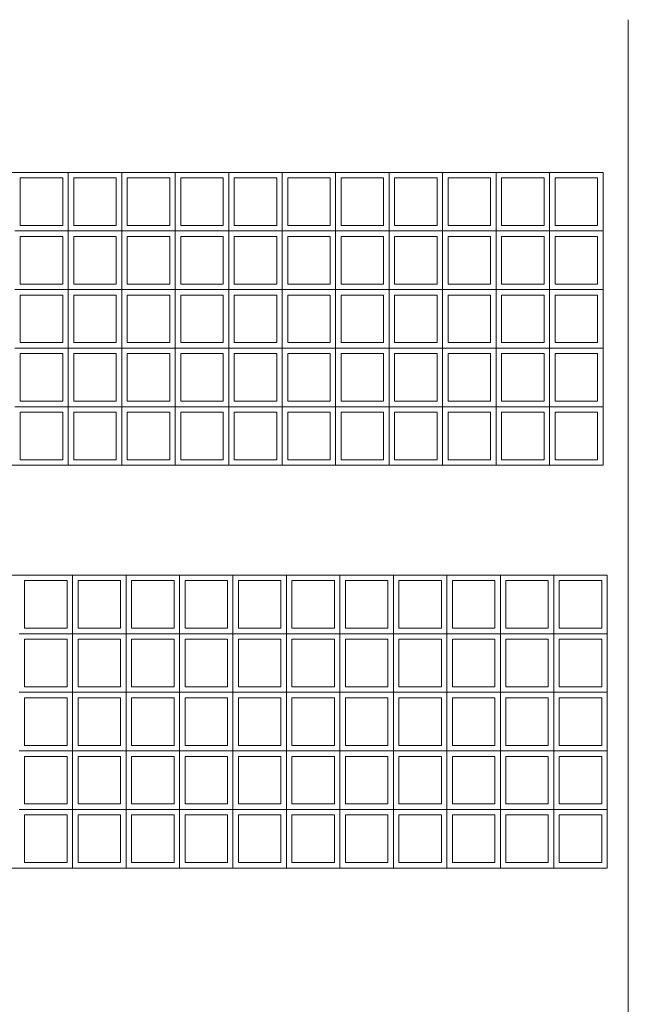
# Model space of a CAD drawing. Header units: millimetres. Extents: x 0 to 1917, y 0 to 847.
# Tile 200 of 230: x 1287 to 1321, y 271 to 325. Entities that reach past the tile are written whole.
import ezdxf

# ---------------------------------------------------------------- set-up
doc = ezdxf.new("R2010")
doc.units = ezdxf.units.MM
doc.header["$MEASUREMENT"] = 0
doc.layers.add('Parede.ARQ', color=7, linetype='Continuous')
doc.layers.add('Pilar.ARQ', color=7, linetype='Continuous')

msp = doc.modelspace()

# ---------------------------------------------------------------- linework, layer by layer
at = {"layer": 'Parede.ARQ', "color": 7, "linetype": 'Continuous', "lineweight": 0}
for p, q in [((1211.71, 316.163), (1319.131, 316.163)), ((1319.131, 316.163), (1319.131, 300.163)), ((1319.131, 300.163), (1211.71, 300.163)), ((1211.71, 294.163), (1319.364, 294.163)), ((1319.364, 294.163), (1319.364, 278.163)), ((1319.364, 278.163), (1211.71, 278.163))]:
    msp.add_line(p, q, dxfattribs=at)
at = {"layer": 'Parede.ARQ', "color": 30, "linetype": 'Continuous', "lineweight": 0}
for p, q in [((1289.642, 315.863), (1287.323, 315.863)), ((1287.323, 313.263), (1287.323, 315.863)), ((1289.642, 313.263), (1289.642, 315.863)), ((1289.942, 312.963), (1289.942, 316.163)), ((1292.561, 315.863), (1290.242, 315.863)), ((1290.242, 313.263), (1290.242, 315.863)), ((1292.561, 313.263), (1292.561, 315.863)), ((1292.861, 312.963), (1292.861, 316.163)), ((1295.48, 315.863), (1293.161, 315.863)), ((1293.161, 313.263), (1293.161, 315.863)), ((1295.48, 313.263), (1295.48, 315.863)), ((1295.78, 312.963), (1295.78, 316.163)), ((1298.399, 315.863), (1296.08, 315.863)), ((1296.08, 313.263), (1296.08, 315.863)), ((1298.399, 313.263), (1298.399, 315.863)), ((1298.699, 312.963), (1298.699, 316.163)), ((1301.318, 315.863), (1298.999, 315.863)), ((1298.999, 313.263), (1298.999, 315.863)), ((1301.318, 313.263), (1301.318, 315.863)), ((1301.618, 312.963), (1301.618, 316.163)), ((1304.236, 315.863), (1301.918, 315.863)), ((1301.918, 313.263), (1301.918, 315.863)), ((1304.236, 313.263), (1304.236, 315.863)), ((1304.536, 312.963), (1304.536, 316.163)), ((1307.155, 315.863), (1304.836, 315.863)), ((1304.836, 313.263), (1304.836, 315.863)), ((1307.155, 313.263), (1307.155, 315.863)), ((1307.455, 312.963), (1307.455, 316.163)), ((1310.074, 315.863), (1307.755, 315.863)), ((1307.755, 313.263), (1307.755, 315.863)), ((1310.074, 313.263), (1310.074, 315.863)), ((1310.374, 312.963), (1310.374, 316.163)), ((1312.993, 315.863), (1310.674, 315.863)), ((1310.674, 313.263), (1310.674, 315.863)), ((1312.993, 313.263), (1312.993, 315.863)), ((1313.293, 312.963), (1313.293, 316.163)), ((1315.912, 315.863), (1313.593, 315.863)), ((1313.593, 313.263), (1313.593, 315.863)), ((1315.912, 313.263), (1315.912, 315.863)), ((1316.212, 312.963), (1316.212, 316.163)), ((1318.831, 315.863), (1316.512, 315.863)), ((1316.512, 313.263), (1316.512, 315.863)), ((1318.831, 313.263), (1318.831, 315.863)), ((1289.642, 313.263), (1287.323, 313.263)), ((1292.561, 313.263), (1290.242, 313.263)), ((1295.48, 313.263), (1293.161, 313.263)), ((1298.399, 313.263), (1296.08, 313.263)), ((1301.318, 313.263), (1298.999, 313.263)), ((1304.236, 313.263), (1301.918, 313.263)), ((1307.155, 313.263), (1304.836, 313.263)), ((1310.074, 313.263), (1307.755, 313.263)), ((1312.993, 313.263), (1310.674, 313.263)), ((1315.912, 313.263), (1313.593, 313.263)), ((1318.831, 313.263), (1316.512, 313.263)), ((1287.023, 312.963), (1289.942, 312.963)), ((1289.642, 312.663), (1287.323, 312.663)), ((1287.323, 310.063), (1287.323, 312.663)), ((1289.642, 310.063), (1289.642, 312.663)), ((1289.942, 309.763), (1289.942, 312.963)), ((1289.942, 312.963), (1292.861, 312.963)), ((1292.561, 312.663), (1290.242, 312.663)), ((1290.242, 310.063), (1290.242, 312.663)), ((1292.561, 310.063), (1292.561, 312.663)), ((1292.861, 309.763), (1292.861, 312.963)), ((1292.861, 312.963), (1295.78, 312.963)), ((1295.48, 312.663), (1293.161, 312.663)), ((1293.161, 310.063), (1293.161, 312.663)), ((1295.48, 310.063), (1295.48, 312.663)), ((1295.78, 309.763), (1295.78, 312.963)), ((1295.78, 312.963), (1298.699, 312.963)), ((1298.399, 312.663), (1296.08, 312.663)), ((1296.08, 310.063), (1296.08, 312.663)), ((1298.399, 310.063), (1298.399, 312.663)), ((1298.699, 309.763), (1298.699, 312.963)), ((1298.699, 312.963), (1301.618, 312.963)), ((1301.318, 312.663), (1298.999, 312.663)), ((1298.999, 310.063), (1298.999, 312.663)), ((1301.318, 310.063), (1301.318, 312.663)), ((1301.618, 309.763), (1301.618, 312.963)), ((1301.618, 312.963), (1304.536, 312.963)), ((1304.236, 312.663), (1301.918, 312.663)), ((1301.918, 310.063), (1301.918, 312.663)), ((1304.236, 310.063), (1304.236, 312.663)), ((1304.536, 309.763), (1304.536, 312.963)), ((1304.536, 312.963), (1307.455, 312.963)), ((1307.155, 312.663), (1304.836, 312.663)), ((1304.836, 310.063), (1304.836, 312.663)), ((1307.155, 310.063), (1307.155, 312.663)), ((1307.455, 309.763), (1307.455, 312.963)), ((1307.455, 312.963), (1310.374, 312.963)), ((1310.074, 312.663), (1307.755, 312.663)), ((1307.755, 310.063), (1307.755, 312.663)), ((1310.074, 310.063), (1310.074, 312.663)), ((1310.374, 309.763), (1310.374, 312.963)), ((1310.374, 312.963), (1313.293, 312.963)), ((1312.993, 312.663), (1310.674, 312.663)), ((1310.674, 310.063), (1310.674, 312.663)), ((1312.993, 310.063), (1312.993, 312.663)), ((1313.293, 309.763), (1313.293, 312.963)), ((1313.293, 312.963), (1316.212, 312.963)), ((1315.912, 312.663), (1313.593, 312.663)), ((1313.593, 310.063), (1313.593, 312.663)), ((1315.912, 310.063), (1315.912, 312.663)), ((1316.212, 309.763), (1316.212, 312.963)), ((1316.212, 312.963), (1319.131, 312.963)), ((1318.831, 312.663), (1316.512, 312.663)), ((1316.512, 310.063), (1316.512, 312.663)), ((1318.831, 310.063), (1318.831, 312.663)), ((1289.642, 310.063), (1287.323, 310.063)), ((1292.561, 310.063), (1290.242, 310.063)), ((1295.48, 310.063), (1293.161, 310.063)), ((1298.399, 310.063), (1296.08, 310.063)), ((1301.318, 310.063), (1298.999, 310.063)), ((1304.236, 310.063), (1301.918, 310.063)), ((1307.155, 310.063), (1304.836, 310.063)), ((1310.074, 310.063), (1307.755, 310.063)), ((1312.993, 310.063), (1310.674, 310.063)), ((1315.912, 310.063), (1313.593, 310.063)), ((1318.831, 310.063), (1316.512, 310.063)), ((1287.023, 309.763), (1289.942, 309.763)), ((1289.642, 309.463), (1287.323, 309.463)), ((1287.323, 306.863), (1287.323, 309.463)), ((1289.642, 306.863), (1289.642, 309.463)), ((1289.942, 306.563), (1289.942, 309.763)), ((1289.942, 309.763), (1292.861, 309.763)), ((1292.561, 309.463), (1290.242, 309.463)), ((1290.242, 306.863), (1290.242, 309.463)), ((1292.561, 306.863), (1292.561, 309.463)), ((1292.861, 306.563), (1292.861, 309.763)), ((1292.861, 309.763), (1295.78, 309.763)), ((1295.48, 309.463), (1293.161, 309.463)), ((1293.161, 306.863), (1293.161, 309.463)), ((1295.48, 306.863), (1295.48, 309.463)), ((1295.78, 306.563), (1295.78, 309.763)), ((1295.78, 309.763), (1298.699, 309.763)), ((1298.399, 309.463), (1296.08, 309.463)), ((1296.08, 306.863), (1296.08, 309.463)), ((1298.399, 306.863), (1298.399, 309.463)), ((1298.699, 306.563), (1298.699, 309.763)), ((1298.699, 309.763), (1301.618, 309.763)), ((1301.318, 309.463), (1298.999, 309.463)), ((1298.999, 306.863), (1298.999, 309.463)), ((1301.318, 306.863), (1301.318, 309.463)), ((1301.618, 306.563), (1301.618, 309.763)), ((1301.618, 309.763), (1304.536, 309.763)), ((1304.236, 309.463), (1301.918, 309.463)), ((1301.918, 306.863), (1301.918, 309.463)), ((1304.236, 306.863), (1304.236, 309.463)), ((1304.536, 306.563), (1304.536, 309.763)), ((1304.536, 309.763), (1307.455, 309.763)), ((1307.155, 309.463), (1304.836, 309.463)), ((1304.836, 306.863), (1304.836, 309.463)), ((1307.155, 306.863), (1307.155, 309.463)), ((1307.455, 306.563), (1307.455, 309.763)), ((1307.455, 309.763), (1310.374, 309.763)), ((1310.074, 309.463), (1307.755, 309.463)), ((1307.755, 306.863), (1307.755, 309.463)), ((1310.074, 306.863), (1310.074, 309.463)), ((1310.374, 306.563), (1310.374, 309.763)), ((1310.374, 309.763), (1313.293, 309.763)), ((1312.993, 309.463), (1310.674, 309.463)), ((1310.674, 306.863), (1310.674, 309.463)), ((1312.993, 306.863), (1312.993, 309.463)), ((1313.293, 306.563), (1313.293, 309.763)), ((1313.293, 309.763), (1316.212, 309.763)), ((1315.912, 309.463), (1313.593, 309.463)), ((1313.593, 306.863), (1313.593, 309.463)), ((1315.912, 306.863), (1315.912, 309.463)), ((1316.212, 306.563), (1316.212, 309.763)), ((1316.212, 309.763), (1319.131, 309.763)), ((1318.831, 309.463), (1316.512, 309.463)), ((1316.512, 306.863), (1316.512, 309.463)), ((1318.831, 306.863), (1318.831, 309.463)), ((1289.642, 306.863), (1287.323, 306.863)), ((1292.561, 306.863), (1290.242, 306.863)), ((1295.48, 306.863), (1293.161, 306.863)), ((1298.399, 306.863), (1296.08, 306.863)), ((1301.318, 306.863), (1298.999, 306.863)), ((1304.236, 306.863), (1301.918, 306.863)), ((1307.155, 306.863), (1304.836, 306.863)), ((1310.074, 306.863), (1307.755, 306.863)), ((1312.993, 306.863), (1310.674, 306.863)), ((1315.912, 306.863), (1313.593, 306.863)), ((1318.831, 306.863), (1316.512, 306.863)), ((1287.023, 306.563), (1289.942, 306.563)), ((1289.642, 306.263), (1287.323, 306.263)), ((1287.323, 303.663), (1287.323, 306.263)), ((1289.642, 303.663), (1289.642, 306.263)), ((1289.942, 303.363), (1289.942, 306.563)), ((1289.942, 306.563), (1292.861, 306.563)), ((1292.561, 306.263), (1290.242, 306.263)), ((1290.242, 303.663), (1290.242, 306.263)), ((1292.561, 303.663), (1292.561, 306.263)), ((1292.861, 303.363), (1292.861, 306.563)), ((1292.861, 306.563), (1295.78, 306.563)), ((1295.48, 306.263), (1293.161, 306.263)), ((1293.161, 303.663), (1293.161, 306.263)), ((1295.48, 303.663), (1295.48, 306.263)), ((1295.78, 303.363), (1295.78, 306.563)), ((1295.78, 306.563), (1298.699, 306.563)), ((1298.399, 306.263), (1296.08, 306.263)), ((1296.08, 303.663), (1296.08, 306.263)), ((1298.399, 303.663), (1298.399, 306.263)), ((1298.699, 303.363), (1298.699, 306.563)), ((1298.699, 306.563), (1301.618, 306.563)), ((1301.318, 306.263), (1298.999, 306.263)), ((1298.999, 303.663), (1298.999, 306.263)), ((1301.318, 303.663), (1301.318, 306.263)), ((1301.618, 303.363), (1301.618, 306.563)), ((1301.618, 306.563), (1304.536, 306.563)), ((1304.236, 306.263), (1301.918, 306.263)), ((1301.918, 303.663), (1301.918, 306.263)), ((1304.236, 303.663), (1304.236, 306.263)), ((1304.536, 303.363), (1304.536, 306.563)), ((1304.536, 306.563), (1307.455, 306.563)), ((1307.155, 306.263), (1304.836, 306.263)), ((1304.836, 303.663), (1304.836, 306.263)), ((1307.155, 303.663), (1307.155, 306.263)), ((1307.455, 303.363), (1307.455, 306.563)), ((1307.455, 306.563), (1310.374, 306.563)), ((1310.074, 306.263), (1307.755, 306.263)), ((1307.755, 303.663), (1307.755, 306.263)), ((1310.074, 303.663), (1310.074, 306.263)), ((1310.374, 303.363), (1310.374, 306.563)), ((1310.374, 306.563), (1313.293, 306.563)), ((1312.993, 306.263), (1310.674, 306.263)), ((1310.674, 303.663), (1310.674, 306.263)), ((1312.993, 303.663), (1312.993, 306.263)), ((1313.293, 303.363), (1313.293, 306.563)), ((1313.293, 306.563), (1316.212, 306.563)), ((1315.912, 306.263), (1313.593, 306.263)), ((1313.593, 303.663), (1313.593, 306.263)), ((1315.912, 303.663), (1315.912, 306.263)), ((1316.212, 303.363), (1316.212, 306.563)), ((1316.212, 306.563), (1319.131, 306.563)), ((1318.831, 306.263), (1316.512, 306.263)), ((1316.512, 303.663), (1316.512, 306.263)), ((1318.831, 303.663), (1318.831, 306.263)), ((1287.023, 303.363), (1289.942, 303.363)), ((1289.642, 303.663), (1287.323, 303.663)), ((1289.942, 300.163), (1289.942, 303.363)), ((1289.942, 303.363), (1292.861, 303.363)), ((1292.561, 303.663), (1290.242, 303.663)), ((1292.861, 300.163), (1292.861, 303.363)), ((1292.861, 303.363), (1295.78, 303.363)), ((1295.48, 303.663), (1293.161, 303.663)), ((1295.78, 300.163), (1295.78, 303.363)), ((1295.78, 303.363), (1298.699, 303.363)), ((1298.399, 303.663), (1296.08, 303.663)), ((1298.699, 300.163), (1298.699, 303.363)), ((1298.699, 303.363), (1301.618, 303.363)), ((1301.318, 303.663), (1298.999, 303.663)), ((1301.618, 300.163), (1301.618, 303.363)), ((1301.618, 303.363), (1304.536, 303.363)), ((1304.236, 303.663), (1301.918, 303.663)), ((1304.536, 300.163), (1304.536, 303.363)), ((1304.536, 303.363), (1307.455, 303.363)), ((1307.155, 303.663), (1304.836, 303.663)), ((1307.455, 300.163), (1307.455, 303.363)), ((1307.455, 303.363), (1310.374, 303.363)), ((1310.074, 303.663), (1307.755, 303.663)), ((1310.374, 300.163), (1310.374, 303.363)), ((1310.374, 303.363), (1313.293, 303.363)), ((1312.993, 303.663), (1310.674, 303.663)), ((1313.293, 300.163), (1313.293, 303.363)), ((1313.293, 303.363), (1316.212, 303.363)), ((1315.912, 303.663), (1313.593, 303.663)), ((1316.212, 300.163), (1316.212, 303.363)), ((1316.212, 303.363), (1319.131, 303.363)), ((1318.831, 303.663), (1316.512, 303.663)), ((1289.642, 303.063), (1287.323, 303.063)), ((1287.323, 300.463), (1287.323, 303.063)), ((1289.642, 300.463), (1289.642, 303.063)), ((1292.561, 303.063), (1290.242, 303.063)), ((1290.242, 300.463), (1290.242, 303.063)), ((1292.561, 300.463), (1292.561, 303.063)), ((1295.48, 303.063), (1293.161, 303.063)), ((1293.161, 300.463), (1293.161, 303.063)), ((1295.48, 300.463), (1295.48, 303.063)), ((1298.399, 303.063), (1296.08, 303.063)), ((1296.08, 300.463), (1296.08, 303.063)), ((1298.399, 300.463), (1298.399, 303.063)), ((1301.318, 303.063), (1298.999, 303.063)), ((1298.999, 300.463), (1298.999, 303.063)), ((1301.318, 300.463), (1301.318, 303.063)), ((1304.236, 303.063), (1301.918, 303.063)), ((1301.918, 300.463), (1301.918, 303.063)), ((1304.236, 300.463), (1304.236, 303.063)), ((1307.155, 303.063), (1304.836, 303.063)), ((1304.836, 300.463), (1304.836, 303.063)), ((1307.155, 300.463), (1307.155, 303.063)), ((1310.074, 303.063), (1307.755, 303.063)), ((1307.755, 300.463), (1307.755, 303.063)), ((1310.074, 300.463), (1310.074, 303.063)), ((1312.993, 303.063), (1310.674, 303.063)), ((1310.674, 300.463), (1310.674, 303.063)), ((1312.993, 300.463), (1312.993, 303.063)), ((1315.912, 303.063), (1313.593, 303.063)), ((1313.593, 300.463), (1313.593, 303.063)), ((1315.912, 300.463), (1315.912, 303.063)), ((1318.831, 303.063), (1316.512, 303.063)), ((1316.512, 300.463), (1316.512, 303.063)), ((1318.831, 300.463), (1318.831, 303.063)), ((1289.642, 300.463), (1287.323, 300.463)), ((1292.561, 300.463), (1290.242, 300.463)), ((1295.48, 300.463), (1293.161, 300.463)), ((1298.399, 300.463), (1296.08, 300.463)), ((1301.318, 300.463), (1298.999, 300.463)), ((1304.236, 300.463), (1301.918, 300.463)), ((1307.155, 300.463), (1304.836, 300.463)), ((1310.074, 300.463), (1307.755, 300.463)), ((1312.993, 300.463), (1310.674, 300.463)), ((1315.912, 300.463), (1313.593, 300.463)), ((1318.831, 300.463), (1316.512, 300.463)), ((1289.875, 293.863), (1287.556, 293.863)), ((1287.556, 291.263), (1287.556, 293.863)), ((1289.875, 291.263), (1289.875, 293.863)), ((1290.175, 290.963), (1290.175, 294.163)), ((1292.794, 293.863), (1290.475, 293.863)), ((1290.475, 291.263), (1290.475, 293.863)), ((1292.794, 291.263), (1292.794, 293.863)), ((1293.094, 290.963), (1293.094, 294.163)), ((1295.713, 293.863), (1293.394, 293.863)), ((1293.394, 291.263), (1293.394, 293.863)), ((1295.713, 291.263), (1295.713, 293.863)), ((1296.013, 290.963), (1296.013, 294.163)), ((1298.632, 293.863), (1296.313, 293.863)), ((1296.313, 291.263), (1296.313, 293.863)), ((1298.632, 291.263), (1298.632, 293.863)), ((1298.932, 290.963), (1298.932, 294.163)), ((1301.551, 293.863), (1299.232, 293.863)), ((1299.232, 291.263), (1299.232, 293.863)), ((1301.551, 291.263), (1301.551, 293.863)), ((1301.851, 290.963), (1301.851, 294.163)), ((1304.47, 293.863), (1302.151, 293.863)), ((1302.151, 291.263), (1302.151, 293.863)), ((1304.47, 291.263), (1304.47, 293.863)), ((1304.77, 290.963), (1304.77, 294.163)), ((1307.389, 293.863), (1305.07, 293.863)), ((1305.07, 291.263), (1305.07, 293.863)), ((1307.389, 291.263), (1307.389, 293.863)), ((1307.689, 290.963), (1307.689, 294.163)), ((1310.308, 293.863), (1307.989, 293.863)), ((1307.989, 291.263), (1307.989, 293.863)), ((1310.308, 291.263), (1310.308, 293.863)), ((1310.608, 290.963), (1310.608, 294.163)), ((1313.227, 293.863), (1310.908, 293.863)), ((1310.908, 291.263), (1310.908, 293.863)), ((1313.227, 291.263), (1313.227, 293.863)), ((1313.527, 290.963), (1313.527, 294.163)), ((1316.145, 293.863), (1313.827, 293.863)), ((1313.827, 291.263), (1313.827, 293.863)), ((1316.145, 291.263), (1316.145, 293.863)), ((1316.445, 290.963), (1316.445, 294.163)), ((1319.064, 293.863), (1316.745, 293.863)), ((1316.745, 291.263), (1316.745, 293.863)), ((1319.064, 291.263), (1319.064, 293.863)), ((1289.875, 291.263), (1287.556, 291.263)), ((1292.794, 291.263), (1290.475, 291.263)), ((1295.713, 291.263), (1293.394, 291.263)), ((1298.632, 291.263), (1296.313, 291.263)), ((1301.551, 291.263), (1299.232, 291.263)), ((1304.47, 291.263), (1302.151, 291.263)), ((1307.389, 291.263), (1305.07, 291.263)), ((1310.308, 291.263), (1307.989, 291.263)), ((1313.227, 291.263), (1310.908, 291.263)), ((1316.145, 291.263), (1313.827, 291.263)), ((1319.064, 291.263), (1316.745, 291.263)), ((1287.256, 290.963), (1290.175, 290.963)), ((1289.875, 290.663), (1287.556, 290.663)), ((1287.556, 288.063), (1287.556, 290.663)), ((1289.875, 288.063), (1289.875, 290.663)), ((1290.175, 287.763), (1290.175, 290.963)), ((1290.175, 290.963), (1293.094, 290.963)), ((1292.794, 290.663), (1290.475, 290.663)), ((1290.475, 288.063), (1290.475, 290.663)), ((1292.794, 288.063), (1292.794, 290.663)), ((1293.094, 287.763), (1293.094, 290.963)), ((1293.094, 290.963), (1296.013, 290.963)), ((1295.713, 290.663), (1293.394, 290.663)), ((1293.394, 288.063), (1293.394, 290.663)), ((1295.713, 288.063), (1295.713, 290.663)), ((1296.013, 287.763), (1296.013, 290.963)), ((1296.013, 290.963), (1298.932, 290.963)), ((1298.632, 290.663), (1296.313, 290.663)), ((1296.313, 288.063), (1296.313, 290.663)), ((1298.632, 288.063), (1298.632, 290.663)), ((1298.932, 287.763), (1298.932, 290.963)), ((1298.932, 290.963), (1301.851, 290.963)), ((1301.551, 290.663), (1299.232, 290.663)), ((1299.232, 288.063), (1299.232, 290.663)), ((1301.551, 288.063), (1301.551, 290.663)), ((1301.851, 287.763), (1301.851, 290.963)), ((1301.851, 290.963), (1304.77, 290.963)), ((1304.47, 290.663), (1302.151, 290.663)), ((1302.151, 288.063), (1302.151, 290.663)), ((1304.47, 288.063), (1304.47, 290.663)), ((1304.77, 287.763), (1304.77, 290.963)), ((1304.77, 290.963), (1307.689, 290.963)), ((1307.389, 290.663), (1305.07, 290.663)), ((1305.07, 288.063), (1305.07, 290.663)), ((1307.389, 288.063), (1307.389, 290.663)), ((1307.689, 287.763), (1307.689, 290.963)), ((1307.689, 290.963), (1310.608, 290.963)), ((1310.308, 290.663), (1307.989, 290.663)), ((1307.989, 288.063), (1307.989, 290.663)), ((1310.308, 288.063), (1310.308, 290.663)), ((1310.608, 287.763), (1310.608, 290.963)), ((1310.608, 290.963), (1313.527, 290.963)), ((1313.227, 290.663), (1310.908, 290.663)), ((1310.908, 288.063), (1310.908, 290.663)), ((1313.227, 288.063), (1313.227, 290.663)), ((1313.527, 287.763), (1313.527, 290.963)), ((1313.527, 290.963), (1316.445, 290.963)), ((1316.145, 290.663), (1313.827, 290.663)), ((1313.827, 288.063), (1313.827, 290.663)), ((1316.145, 288.063), (1316.145, 290.663)), ((1316.445, 287.763), (1316.445, 290.963)), ((1316.445, 290.963), (1319.364, 290.963)), ((1319.064, 290.663), (1316.745, 290.663)), ((1316.745, 288.063), (1316.745, 290.663)), ((1319.064, 288.063), (1319.064, 290.663)), ((1287.256, 287.763), (1290.175, 287.763)), ((1289.875, 288.063), (1287.556, 288.063)), ((1290.175, 284.563), (1290.175, 287.763)), ((1290.175, 287.763), (1293.094, 287.763)), ((1292.794, 288.063), (1290.475, 288.063)), ((1293.094, 284.563), (1293.094, 287.763)), ((1293.094, 287.763), (1296.013, 287.763)), ((1295.713, 288.063), (1293.394, 288.063)), ((1296.013, 284.563), (1296.013, 287.763)), ((1296.013, 287.763), (1298.932, 287.763)), ((1298.632, 288.063), (1296.313, 288.063)), ((1298.932, 284.563), (1298.932, 287.763)), ((1298.932, 287.763), (1301.851, 287.763)), ((1301.551, 288.063), (1299.232, 288.063)), ((1301.851, 284.563), (1301.851, 287.763)), ((1301.851, 287.763), (1304.77, 287.763)), ((1304.47, 288.063), (1302.151, 288.063)), ((1304.77, 284.563), (1304.77, 287.763)), ((1304.77, 287.763), (1307.689, 287.763)), ((1307.389, 288.063), (1305.07, 288.063)), ((1307.689, 284.563), (1307.689, 287.763)), ((1307.689, 287.763), (1310.608, 287.763)), ((1310.308, 288.063), (1307.989, 288.063)), ((1310.608, 284.563), (1310.608, 287.763)), ((1310.608, 287.763), (1313.527, 287.763)), ((1313.227, 288.063), (1310.908, 288.063)), ((1313.527, 284.563), (1313.527, 287.763)), ((1313.527, 287.763), (1316.445, 287.763)), ((1316.145, 288.063), (1313.827, 288.063)), ((1316.445, 284.563), (1316.445, 287.763)), ((1316.445, 287.763), (1319.364, 287.763)), ((1319.064, 288.063), (1316.745, 288.063)), ((1289.875, 287.463), (1287.556, 287.463)), ((1287.556, 284.863), (1287.556, 287.463)), ((1289.875, 284.863), (1289.875, 287.463)), ((1292.794, 287.463), (1290.475, 287.463)), ((1290.475, 284.863), (1290.475, 287.463)), ((1292.794, 284.863), (1292.794, 287.463)), ((1295.713, 287.463), (1293.394, 287.463)), ((1293.394, 284.863), (1293.394, 287.463)), ((1295.713, 284.863), (1295.713, 287.463)), ((1298.632, 287.463), (1296.313, 287.463)), ((1296.313, 284.863), (1296.313, 287.463)), ((1298.632, 284.863), (1298.632, 287.463)), ((1301.551, 287.463), (1299.232, 287.463)), ((1299.232, 284.863), (1299.232, 287.463)), ((1301.551, 284.863), (1301.551, 287.463)), ((1304.47, 287.463), (1302.151, 287.463)), ((1302.151, 284.863), (1302.151, 287.463)), ((1304.47, 284.863), (1304.47, 287.463)), ((1307.389, 287.463), (1305.07, 287.463)), ((1305.07, 284.863), (1305.07, 287.463)), ((1307.389, 284.863), (1307.389, 287.463)), ((1310.308, 287.463), (1307.989, 287.463)), ((1307.989, 284.863), (1307.989, 287.463)), ((1310.308, 284.863), (1310.308, 287.463)), ((1313.227, 287.463), (1310.908, 287.463)), ((1310.908, 284.863), (1310.908, 287.463)), ((1313.227, 284.863), (1313.227, 287.463)), ((1316.145, 287.463), (1313.827, 287.463)), ((1313.827, 284.863), (1313.827, 287.463)), ((1316.145, 284.863), (1316.145, 287.463)), ((1319.064, 287.463), (1316.745, 287.463)), ((1316.745, 284.863), (1316.745, 287.463)), ((1319.064, 284.863), (1319.064, 287.463)), ((1287.256, 284.563), (1290.175, 284.563)), ((1289.875, 284.863), (1287.556, 284.863)), ((1290.175, 281.363), (1290.175, 284.563)), ((1290.175, 284.563), (1293.094, 284.563)), ((1292.794, 284.863), (1290.475, 284.863)), ((1293.094, 281.363), (1293.094, 284.563)), ((1293.094, 284.563), (1296.013, 284.563)), ((1295.713, 284.863), (1293.394, 284.863)), ((1296.013, 281.363), (1296.013, 284.563)), ((1296.013, 284.563), (1298.932, 284.563)), ((1298.632, 284.863), (1296.313, 284.863)), ((1298.932, 281.363), (1298.932, 284.563)), ((1298.932, 284.563), (1301.851, 284.563)), ((1301.551, 284.863), (1299.232, 284.863)), ((1301.851, 281.363), (1301.851, 284.563)), ((1301.851, 284.563), (1304.77, 284.563)), ((1304.47, 284.863), (1302.151, 284.863)), ((1304.77, 281.363), (1304.77, 284.563)), ((1304.77, 284.563), (1307.689, 284.563)), ((1307.389, 284.863), (1305.07, 284.863)), ((1307.689, 281.363), (1307.689, 284.563)), ((1307.689, 284.563), (1310.608, 284.563)), ((1310.308, 284.863), (1307.989, 284.863)), ((1310.608, 281.363), (1310.608, 284.563)), ((1310.608, 284.563), (1313.527, 284.563)), ((1313.227, 284.863), (1310.908, 284.863)), ((1313.527, 281.363), (1313.527, 284.563)), ((1313.527, 284.563), (1316.445, 284.563)), ((1316.145, 284.863), (1313.827, 284.863)), ((1316.445, 281.363), (1316.445, 284.563)), ((1316.445, 284.563), (1319.364, 284.563)), ((1319.064, 284.863), (1316.745, 284.863)), ((1289.875, 284.263), (1287.556, 284.263)), ((1287.556, 281.663), (1287.556, 284.263)), ((1289.875, 281.663), (1289.875, 284.263)), ((1292.794, 284.263), (1290.475, 284.263)), ((1290.475, 281.663), (1290.475, 284.263)), ((1292.794, 281.663), (1292.794, 284.263)), ((1295.713, 284.263), (1293.394, 284.263)), ((1293.394, 281.663), (1293.394, 284.263)), ((1295.713, 281.663), (1295.713, 284.263)), ((1298.632, 284.263), (1296.313, 284.263)), ((1296.313, 281.663), (1296.313, 284.263)), ((1298.632, 281.663), (1298.632, 284.263)), ((1301.551, 284.263), (1299.232, 284.263)), ((1299.232, 281.663), (1299.232, 284.263)), ((1301.551, 281.663), (1301.551, 284.263)), ((1304.47, 284.263), (1302.151, 284.263)), ((1302.151, 281.663), (1302.151, 284.263)), ((1304.47, 281.663), (1304.47, 284.263)), ((1307.389, 284.263), (1305.07, 284.263)), ((1305.07, 281.663), (1305.07, 284.263)), ((1307.389, 281.663), (1307.389, 284.263)), ((1310.308, 284.263), (1307.989, 284.263)), ((1307.989, 281.663), (1307.989, 284.263)), ((1310.308, 281.663), (1310.308, 284.263)), ((1313.227, 284.263), (1310.908, 284.263)), ((1310.908, 281.663), (1310.908, 284.263)), ((1313.227, 281.663), (1313.227, 284.263)), ((1316.145, 284.263), (1313.827, 284.263)), ((1313.827, 281.663), (1313.827, 284.263)), ((1316.145, 281.663), (1316.145, 284.263)), ((1319.064, 284.263), (1316.745, 284.263)), ((1316.745, 281.663), (1316.745, 284.263)), ((1319.064, 281.663), (1319.064, 284.263)), ((1287.256, 281.363), (1290.175, 281.363)), ((1289.875, 281.663), (1287.556, 281.663)), ((1290.175, 278.163), (1290.175, 281.363)), ((1290.175, 281.363), (1293.094, 281.363)), ((1292.794, 281.663), (1290.475, 281.663)), ((1293.094, 278.163), (1293.094, 281.363)), ((1293.094, 281.363), (1296.013, 281.363)), ((1295.713, 281.663), (1293.394, 281.663)), ((1296.013, 278.163), (1296.013, 281.363)), ((1296.013, 281.363), (1298.932, 281.363)), ((1298.632, 281.663), (1296.313, 281.663)), ((1298.932, 278.163), (1298.932, 281.363)), ((1298.932, 281.363), (1301.851, 281.363)), ((1301.551, 281.663), (1299.232, 281.663)), ((1301.851, 278.163), (1301.851, 281.363)), ((1301.851, 281.363), (1304.77, 281.363)), ((1304.47, 281.663), (1302.151, 281.663)), ((1304.77, 278.163), (1304.77, 281.363)), ((1304.77, 281.363), (1307.689, 281.363)), ((1307.389, 281.663), (1305.07, 281.663)), ((1307.689, 278.163), (1307.689, 281.363)), ((1307.689, 281.363), (1310.608, 281.363)), ((1310.308, 281.663), (1307.989, 281.663)), ((1310.608, 278.163), (1310.608, 281.363)), ((1310.608, 281.363), (1313.527, 281.363)), ((1313.227, 281.663), (1310.908, 281.663)), ((1313.527, 278.163), (1313.527, 281.363)), ((1313.527, 281.363), (1316.445, 281.363)), ((1316.145, 281.663), (1313.827, 281.663)), ((1316.445, 278.163), (1316.445, 281.363)), ((1316.445, 281.363), (1319.364, 281.363)), ((1319.064, 281.663), (1316.745, 281.663)), ((1289.875, 281.063), (1287.556, 281.063)), ((1287.556, 278.463), (1287.556, 281.063)), ((1289.875, 278.463), (1289.875, 281.063)), ((1292.794, 281.063), (1290.475, 281.063)), ((1290.475, 278.463), (1290.475, 281.063)), ((1292.794, 278.463), (1292.794, 281.063)), ((1295.713, 281.063), (1293.394, 281.063)), ((1293.394, 278.463), (1293.394, 281.063)), ((1295.713, 278.463), (1295.713, 281.063)), ((1298.632, 281.063), (1296.313, 281.063)), ((1296.313, 278.463), (1296.313, 281.063)), ((1298.632, 278.463), (1298.632, 281.063)), ((1301.551, 281.063), (1299.232, 281.063)), ((1299.232, 278.463), (1299.232, 281.063)), ((1301.551, 278.463), (1301.551, 281.063)), ((1304.47, 281.063), (1302.151, 281.063)), ((1302.151, 278.463), (1302.151, 281.063)), ((1304.47, 278.463), (1304.47, 281.063)), ((1307.389, 281.063), (1305.07, 281.063)), ((1305.07, 278.463), (1305.07, 281.063)), ((1307.389, 278.463), (1307.389, 281.063)), ((1310.308, 281.063), (1307.989, 281.063)), ((1307.989, 278.463), (1307.989, 281.063)), ((1310.308, 278.463), (1310.308, 281.063)), ((1313.227, 281.063), (1310.908, 281.063)), ((1310.908, 278.463), (1310.908, 281.063)), ((1313.227, 278.463), (1313.227, 281.063)), ((1316.145, 281.063), (1313.827, 281.063)), ((1313.827, 278.463), (1313.827, 281.063)), ((1316.145, 278.463), (1316.145, 281.063)), ((1319.064, 281.063), (1316.745, 281.063)), ((1316.745, 278.463), (1316.745, 281.063)), ((1319.064, 278.463), (1319.064, 281.063)), ((1289.875, 278.463), (1287.556, 278.463)), ((1292.794, 278.463), (1290.475, 278.463)), ((1295.713, 278.463), (1293.394, 278.463)), ((1298.632, 278.463), (1296.313, 278.463)), ((1301.551, 278.463), (1299.232, 278.463)), ((1304.47, 278.463), (1302.151, 278.463)), ((1307.389, 278.463), (1305.07, 278.463)), ((1310.308, 278.463), (1307.989, 278.463)), ((1313.227, 278.463), (1310.908, 278.463)), ((1316.145, 278.463), (1313.827, 278.463)), ((1319.064, 278.463), (1316.745, 278.463))]:
    msp.add_line(p, q, dxfattribs=at)
at = {"layer": 'Pilar.ARQ', "color": 20, "linetype": 'Continuous', "lineweight": 0}
msp.add_line((1320.51, 219.163), (1320.51, 324.503), dxfattribs=at)

doc.saveas('drawing.dxf')
